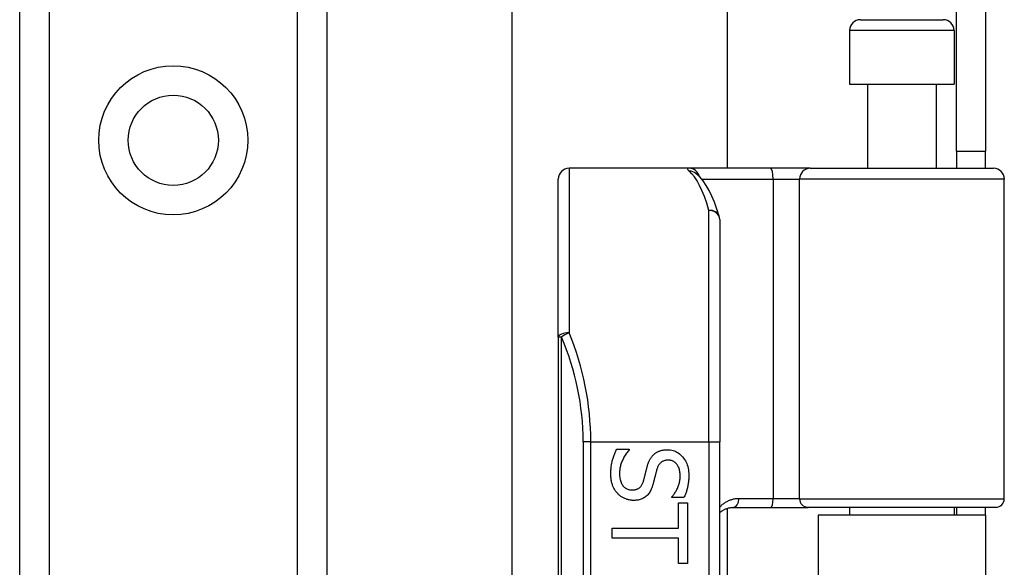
# Model space of a CAD drawing. Header units: inches. Extents: x 4 to 120, y 7 to 65.
# Tile 31 of 83: x 26.05 to 27.85, y 23.54 to 24.54. Entities that reach past the tile are written whole.
import ezdxf

# ---------------------------------------------------------------- set-up
doc = ezdxf.new("R2010")
doc.units = ezdxf.units.IN
doc.header["$MEASUREMENT"] = 0
doc.layers.add('Visible Edges(ANSI)', color=7, linetype='Continuous', lineweight=25)
doc.layers.add('Visible Tangent Edges(ANSI)', color=7, linetype='Continuous', lineweight=25)

msp = doc.modelspace()

# ---------------------------------------------------------------- linework, layer by layer
at = {"layer": 'Visible Edges(ANSI)'}
for p, q in [((26.045, 20.0175), (26.045, 47.3263)), ((26.607, 47.3263), (26.607, 20.0175)), ((26.9459, 23.4554), (26.9459, 43.8885)), ((27.3396, 43.0734), (27.3396, 24.2704)), ((27.759, 24.3014), (27.759, 24.6134)), ((27.812, 24.6134), (27.812, 24.3014)), ((27.5833, 24.5421), (27.7348, 24.5421)), ((27.5636, 24.5224), (27.5636, 24.424)), ((27.7545, 24.5224), (27.7545, 24.424)), ((27.5636, 24.424), (27.7545, 24.424)), ((27.5961, 24.424), (27.5961, 24.2704)), ((27.722, 24.424), (27.722, 24.2704)), ((27.759, 24.3014), (27.812, 24.3014)), ((27.759, 24.3014), (27.759, 24.2704)), ((27.812, 24.2704), (27.812, 24.3014)), ((27.2697, 24.2704), (27.0502, 24.2704)), ((27.4191, 24.2704), (27.2697, 24.2704)), ((27.4915, 24.2704), (27.4191, 24.2704)), ((27.4915, 24.2704), (27.8269, 24.2704)), ((27.0305, 23.9615), (27.0305, 24.2507)), ((27.2824, 24.261), (27.2819, 24.2614)), ((27.8465, 23.6661), (27.8465, 24.2507)), ((27.3258, 24.1767), (27.3258, 23.7704)), ((27.0305, 23.9615), (27.0305, 22.0793)), ((27.3258, 22.2704), (27.3258, 23.7704)), ((27.1374, 23.7567), (27.1604, 23.7567)), ((27.1604, 23.7567), (27.1604, 23.7554)), ((27.2385, 23.6684), (27.2385, 23.6697)), ((27.2604, 23.6684), (27.2385, 23.6684)), ((27.2506, 23.6584), (27.2669, 23.6584)), ((27.2506, 23.6122), (27.2506, 23.6584)), ((27.2669, 23.6584), (27.2669, 23.5477)), ((27.3396, 23.6485), (27.3396, 22.3924)), ((27.3516, 23.6503), (27.42, 23.6503)), ((27.42, 23.6503), (27.4875, 23.6503)), ((27.8308, 23.6503), (27.4875, 23.6503)), ((27.812, 23.6359), (27.506, 23.6359)), ((27.506, 23.6359), (27.506, 22.4049)), ((27.5636, 23.6503), (27.5636, 23.6359)), ((27.7545, 23.6503), (27.7545, 23.6359)), ((27.759, 23.6503), (27.759, 23.6359)), ((27.812, 23.6359), (27.812, 23.6503)), ((27.812, 23.6359), (27.812, 22.4049)), ((27.1291, 23.5939), (27.1291, 23.6122)), ((27.1291, 23.6122), (27.2506, 23.6122)), ((27.2506, 23.5939), (27.1291, 23.5939)), ((27.2506, 23.5477), (27.2506, 23.5939)), ((27.2669, 23.5477), (27.2506, 23.5477))]:
    msp.add_line(p, q, dxfattribs=at)
at = {"layer": 'Visible Edges(ANSI)', "flags": 128}
for points in [[(27.325, 24.1825), (27.3206, 24.1958), (27.3161, 24.2082), (27.3114, 24.2195), (27.3064, 24.2298), (27.3011, 24.2391), (27.2955, 24.2474), (27.2893, 24.2547), (27.2824, 24.261)], [(27.1267, 23.7115), (27.1267, 23.7139), (27.1267, 23.7163), (27.1268, 23.7187), (27.127, 23.7209), (27.1272, 23.7232), (27.1274, 23.7253), (27.1277, 23.7274), (27.128, 23.7294), (27.1284, 23.7314), (27.1288, 23.7333), (27.1293, 23.7351), (27.1298, 23.7369), (27.1303, 23.7387), (27.1309, 23.7404), (27.1314, 23.7421), (27.132, 23.7438), (27.1326, 23.7455), (27.1332, 23.7471), (27.1339, 23.7488), (27.1345, 23.7504), (27.1352, 23.752), (27.1359, 23.7536), (27.1366, 23.7551), (27.1374, 23.7567)], [(27.1604, 23.7554), (27.159, 23.7538), (27.1577, 23.7523), (27.1564, 23.7507), (27.1551, 23.7491), (27.154, 23.7474), (27.1528, 23.7457), (27.1518, 23.744), (27.1507, 23.7422), (27.1498, 23.7404), (27.1489, 23.7386), (27.148, 23.7368), (27.1472, 23.7349), (27.1464, 23.733), (27.1458, 23.7311), (27.1451, 23.7292), (27.1446, 23.7273), (27.1441, 23.7255), (27.1437, 23.7236), (27.1433, 23.7218), (27.143, 23.72), (27.1428, 23.7182), (27.1426, 23.7164), (27.1425, 23.7146), (27.1425, 23.7128)], [(27.1929, 23.724), (27.1932, 23.7252), (27.1935, 23.7263), (27.1939, 23.7275), (27.1942, 23.7286), (27.1946, 23.7297), (27.195, 23.7307), (27.1954, 23.7318), (27.1958, 23.7328), (27.1963, 23.7338), (27.1967, 23.7348), (27.1971, 23.7358), (27.1976, 23.7368), (27.1981, 23.7377), (27.1986, 23.7386), (27.1991, 23.7395), (27.1997, 23.7404), (27.2003, 23.7412), (27.2009, 23.7421), (27.2015, 23.7429), (27.2022, 23.7437), (27.2029, 23.7445), (27.2036, 23.7453), (27.2043, 23.746), (27.205, 23.7468)], [(27.205, 23.7468), (27.2058, 23.7474), (27.2066, 23.7481), (27.2074, 23.7488), (27.2083, 23.7494), (27.2091, 23.75), (27.21, 23.7505), (27.2109, 23.7511), (27.2118, 23.7516), (27.2128, 23.7521), (27.2138, 23.7525), (27.2147, 23.7529), (27.2158, 23.7533), (27.2168, 23.7537), (27.2179, 23.7541), (27.219, 23.7544), (27.2201, 23.7546), (27.2212, 23.7549), (27.2224, 23.7551), (27.2236, 23.7553), (27.2248, 23.7554), (27.226, 23.7555), (27.2273, 23.7556), (27.2286, 23.7557), (27.2299, 23.7557)], [(27.2299, 23.7557), (27.2327, 23.7556), (27.2354, 23.7553), (27.238, 23.7549), (27.2405, 23.7542), (27.243, 23.7534), (27.2453, 23.7524), (27.2476, 23.7512), (27.2499, 23.7499), (27.252, 23.7483), (27.2541, 23.7466), (27.2561, 23.7447), (27.258, 23.7426), (27.2598, 23.7404), (27.2615, 23.7381), (27.263, 23.7356), (27.2643, 23.7331), (27.2655, 23.7305), (27.2665, 23.7278), (27.2674, 23.7249), (27.2681, 23.722), (27.2687, 23.719), (27.269, 23.7159), (27.2693, 23.7127), (27.2694, 23.7093)], [(27.2318, 23.7366), (27.2304, 23.7366), (27.229, 23.7365), (27.2277, 23.7363), (27.2264, 23.7361), (27.2252, 23.7358), (27.224, 23.7354), (27.2229, 23.735), (27.2218, 23.7345), (27.2208, 23.734), (27.2198, 23.7334), (27.2188, 23.7327), (27.2179, 23.732), (27.2171, 23.7312), (27.2163, 23.7303), (27.2155, 23.7294), (27.2148, 23.7284), (27.2141, 23.7274), (27.2135, 23.7263), (27.2128, 23.7252), (27.2123, 23.724), (27.2118, 23.7227), (27.2113, 23.7214), (27.2108, 23.72), (27.2104, 23.7186)], [(27.2535, 23.7081), (27.2535, 23.7102), (27.2533, 23.7122), (27.2531, 23.7142), (27.2528, 23.7161), (27.2525, 23.7179), (27.252, 23.7196), (27.2515, 23.7213), (27.2508, 23.7229), (27.2501, 23.7245), (27.2494, 23.726), (27.2485, 23.7274), (27.2475, 23.7287), (27.2465, 23.73), (27.2454, 23.7311), (27.2443, 23.7322), (27.2431, 23.7331), (27.2419, 23.7339), (27.2406, 23.7346), (27.2393, 23.7352), (27.2379, 23.7357), (27.2365, 23.7361), (27.235, 23.7364), (27.2334, 23.7365), (27.2318, 23.7366)], [(27.1392, 23.6755), (27.1382, 23.6766), (27.1372, 23.6778), (27.1363, 23.6789), (27.1354, 23.6801), (27.1346, 23.6813), (27.1338, 23.6825), (27.1331, 23.6838), (27.1324, 23.6851), (27.1317, 23.6864), (27.131, 23.6877), (27.1304, 23.6891), (27.1299, 23.6905), (27.1294, 23.6919), (27.1289, 23.6934), (27.1285, 23.6949), (27.1281, 23.6965), (27.1278, 23.6982), (27.1275, 23.6999), (27.1272, 23.7017), (27.127, 23.7035), (27.1269, 23.7054), (27.1267, 23.7074), (27.1267, 23.7094), (27.1267, 23.7115)], [(27.1425, 23.7128), (27.1426, 23.7103), (27.1427, 23.708), (27.1429, 23.7057), (27.1432, 23.7035), (27.1436, 23.7014), (27.1441, 23.6995), (27.1447, 23.6976), (27.1453, 23.6959), (27.1461, 23.6942), (27.1469, 23.6927), (27.1478, 23.6912), (27.1488, 23.6899), (27.1499, 23.6886), (27.151, 23.6875), (27.1522, 23.6865), (27.1535, 23.6855), (27.1548, 23.6847), (27.1561, 23.684), (27.1576, 23.6834), (27.159, 23.683), (27.1606, 23.6826), (27.1622, 23.6823), (27.1638, 23.6822), (27.1655, 23.6821)], [(27.1866, 23.6991), (27.1869, 23.7001), (27.1872, 23.7012), (27.1875, 23.7022), (27.1877, 23.7032), (27.188, 23.7042), (27.1883, 23.7052), (27.1885, 23.7061), (27.1888, 23.7071), (27.189, 23.708), (27.1892, 23.7089), (27.1894, 23.7098), (27.1896, 23.7107), (27.1898, 23.7116), (27.1901, 23.7126), (27.1903, 23.7136), (27.1905, 23.7146), (27.1908, 23.7156), (27.1911, 23.7167), (27.1913, 23.7178), (27.1916, 23.719), (27.1919, 23.7202), (27.1922, 23.7214), (27.1925, 23.7227), (27.1929, 23.724)], [(27.2104, 23.7186), (27.2101, 23.7176), (27.2099, 23.7166), (27.2096, 23.7155), (27.2093, 23.7145), (27.209, 23.7133), (27.2087, 23.7122), (27.2084, 23.7109), (27.2081, 23.7097), (27.2078, 23.7084), (27.2075, 23.7071), (27.2072, 23.7058), (27.2068, 23.7044), (27.2065, 23.703), (27.2062, 23.7016), (27.2058, 23.7003), (27.2055, 23.6991), (27.2052, 23.6978), (27.2049, 23.6967), (27.2046, 23.6955), (27.2043, 23.6944), (27.204, 23.6933), (27.2037, 23.6923), (27.2034, 23.6913), (27.2031, 23.6904)], [(27.2385, 23.6697), (27.2395, 23.6708), (27.2405, 23.672), (27.2415, 23.6732), (27.2424, 23.6745), (27.2433, 23.6758), (27.2442, 23.6772), (27.245, 23.6786), (27.2459, 23.6801), (27.2467, 23.6817), (27.2475, 23.6832), (27.2483, 23.6849), (27.249, 23.6866), (27.2498, 23.6883), (27.2504, 23.69), (27.251, 23.6918), (27.2515, 23.6935), (27.252, 23.6953), (27.2524, 23.6971), (27.2527, 23.6989), (27.253, 23.7007), (27.2532, 23.7025), (27.2534, 23.7044), (27.2535, 23.7062), (27.2535, 23.7081)], [(27.2694, 23.7093), (27.2693, 23.7074), (27.2693, 23.7055), (27.2692, 23.7036), (27.2691, 23.7018), (27.269, 23.6999), (27.2688, 23.6981), (27.2686, 23.6963), (27.2683, 23.6945), (27.2681, 23.6927), (27.2678, 23.6909), (27.2674, 23.6892), (27.2671, 23.6875), (27.2667, 23.6858), (27.2663, 23.6841), (27.2658, 23.6824), (27.2653, 23.6808), (27.2648, 23.6791), (27.2643, 23.6775), (27.2637, 23.676), (27.2631, 23.6744), (27.2625, 23.6729), (27.2618, 23.6713), (27.2611, 23.6698), (27.2604, 23.6684)], [(27.1655, 23.6821), (27.1669, 23.6821), (27.1682, 23.6822), (27.1694, 23.6824), (27.1707, 23.6826), (27.1719, 23.6828), (27.173, 23.6831), (27.1741, 23.6835), (27.1751, 23.6839), (27.1761, 23.6844), (27.1771, 23.6849), (27.178, 23.6855), (27.1789, 23.6862), (27.1797, 23.6869), (27.1806, 23.6877), (27.1813, 23.6885), (27.1821, 23.6894), (27.1827, 23.6904), (27.1834, 23.6914), (27.184, 23.6925), (27.1846, 23.6937), (27.1852, 23.695), (27.1857, 23.6963), (27.1862, 23.6976), (27.1866, 23.6991)], [(27.2031, 23.6904), (27.2024, 23.6881), (27.2016, 23.6858), (27.2007, 23.6837), (27.1997, 23.6818), (27.1987, 23.6799), (27.1977, 23.6781), (27.1966, 23.6764), (27.1954, 23.6748), (27.1941, 23.6734), (27.1928, 23.672), (27.1915, 23.6707), (27.19, 23.6696), (27.1885, 23.6685), (27.187, 23.6676), (27.1854, 23.6667), (27.1837, 23.6659), (27.182, 23.6652), (27.1802, 23.6647), (27.1784, 23.6641), (27.1765, 23.6637), (27.1746, 23.6634), (27.1726, 23.6632), (27.1705, 23.663), (27.1684, 23.663)], [(27.1684, 23.663), (27.1671, 23.663), (27.1657, 23.6631), (27.1644, 23.6632), (27.163, 23.6634), (27.1617, 23.6636), (27.1603, 23.6638), (27.159, 23.6641), (27.1577, 23.6645), (27.1564, 23.6649), (27.1551, 23.6653), (27.1538, 23.6658), (27.1524, 23.6663), (27.1512, 23.6669), (27.1499, 23.6675), (27.1487, 23.6681), (27.1475, 23.6688), (27.1463, 23.6695), (27.1452, 23.6702), (27.1441, 23.671), (27.1431, 23.6719), (27.142, 23.6727), (27.141, 23.6736), (27.1401, 23.6745), (27.1392, 23.6755)], [(27.3258, 23.6408), (27.3267, 23.6415), (27.3276, 23.6422), (27.3285, 23.6429), (27.3294, 23.6435), (27.3304, 23.6441), (27.3313, 23.6447), (27.3323, 23.6453), (27.3333, 23.6459), (27.3343, 23.6464), (27.3354, 23.6469), (27.3364, 23.6473), (27.3375, 23.6477), (27.3386, 23.6481), (27.3397, 23.6485), (27.3408, 23.6488), (27.342, 23.6492), (27.3431, 23.6494), (27.3443, 23.6497), (27.3455, 23.6499), (27.3467, 23.65), (27.3479, 23.6502), (27.3491, 23.6503), (27.3504, 23.6503), (27.3516, 23.6503)]]:
    msp.add_lwpolyline(points, dxfattribs=at)
at = {"layer": 'Visible Edges(ANSI)'}
msp.add_circle((26.326, 24.3215), 0.0825, dxfattribs=at)
for centre, radius, start, end in [((27.5833, 24.5224), 0.0197, 90, 180), ((27.7348, 24.5224), 0.0197, 0, 90), ((27.0502, 24.2507), 0.0197, 90, 180), ((27.8269, 24.2507), 0.0197, 0, 90), ((27.3061, 24.1767), 0.0197, 0, 17.0415), ((27.8308, 23.6661), 0.0157, 270, 0)]:
    msp.add_arc(centre, radius, start, end, dxfattribs=at)
at = {"layer": 'Visible Tangent Edges(ANSI)'}
for p, q in [((26.0989, 47.3263), (26.0989, 20.0175)), ((26.5532, 20.0175), (26.5532, 47.3263)), ((27.7545, 24.5224), (27.5636, 24.5224)), ((27.0502, 24.2704), (27.0502, 23.9693)), ((27.2929, 24.2507), (27.4236, 24.2507)), ((27.4236, 24.2507), (27.4236, 23.6661)), ((27.4236, 24.2507), (27.4718, 24.2507)), ((27.8465, 24.2507), (27.4718, 24.2507)), ((27.4718, 23.6661), (27.4718, 24.2507)), ((27.3061, 23.7704), (27.3061, 24.1933)), ((27.0363, 23.9615), (27.0305, 23.9615)), ((27.0363, 22.0793), (27.0363, 23.9615)), ((27.0899, 23.7704), (27.076, 23.7704)), ((27.076, 23.7704), (27.076, 22.2704)), ((27.0899, 23.7704), (27.3061, 23.7704)), ((27.0899, 22.2704), (27.0899, 23.7704)), ((27.3061, 23.7704), (27.3061, 22.2704)), ((27.3061, 23.7704), (27.3258, 23.7704)), ((27.4236, 23.6661), (27.3607, 23.6661)), ((27.4718, 23.6661), (27.4236, 23.6661)), ((27.4718, 23.6661), (27.8465, 23.6661))]:
    msp.add_line(p, q, dxfattribs=at)
at = {"layer": 'Visible Tangent Edges(ANSI)', "flags": 128}
for points in [[(27.2697, 24.2704), (27.2692, 24.2704), (27.2687, 24.2704), (27.2683, 24.2703), (27.268, 24.2703), (27.2677, 24.2702), (27.2674, 24.2701), (27.2672, 24.27), (27.267, 24.2698), (27.2669, 24.2697), (27.2668, 24.2695), (27.2668, 24.2693), (27.2668, 24.269), (27.2668, 24.2688), (27.2669, 24.2685), (27.2671, 24.2683), (27.2673, 24.268), (27.2675, 24.2677), (27.2678, 24.2673), (27.2681, 24.267), (27.2684, 24.2666), (27.2689, 24.2662), (27.2693, 24.2658), (27.2698, 24.2654), (27.2703, 24.2649)], [(27.3607, 23.6661), (27.359, 23.6661), (27.3573, 23.666), (27.3557, 23.6658), (27.354, 23.6656), (27.3524, 23.6653), (27.3507, 23.665), (27.3491, 23.6646), (27.3476, 23.6642), (27.346, 23.6637), (27.3445, 23.6632), (27.343, 23.6626), (27.3415, 23.662), (27.3401, 23.6613), (27.3386, 23.6606), (27.3372, 23.6598), (27.3358, 23.659), (27.3345, 23.6581), (27.3332, 23.6572), (27.3319, 23.6563), (27.3306, 23.6553), (27.3294, 23.6543), (27.3282, 23.6532), (27.327, 23.6521), (27.3258, 23.6509)]]:
    msp.add_lwpolyline(points, dxfattribs=at)
at = {"layer": 'Visible Tangent Edges(ANSI)'}
msp.add_circle((26.326, 24.3215), 0.1363, dxfattribs=at)
msp.add_arc((26.5956, 23.7704), 0.4803, 0, 23.4439, dxfattribs=at)
for centre, major_axis, ratio, start_param, end_param in [((27.2697, 24.2507), (0, 0.0197), 0.985236, 4.962801, 6.283185), ((27.4191, 24.2507), (0, 0.0197), 0.225879, 4.712389, 6.283185), ((27.4915, 24.2507), (0, 0.0197), 0.998608, 0, 1.570796), ((27.2703, 24.2455), (0.012, 0.0156), 0.971402, 0, 0.672693), ((27.2566, 23.7704), (0, -0.5), 0.185699, 2.578938, 2.993098), ((27.3061, 24.1767), (0.0188, 0.0058), 0.834757, 0, 1.320298), ((27.3061, 24.1767), (0.0197, 0), 0.845842, 0, 1.570796), ((27.0502, 23.9615), (-0.0197, 0), 0.39785, 4.712389, 6.283185), ((27.0502, 23.9615), (0.0181, 0.0078), 0.369668, 1.411843, 2.276718), ((26.6096, 23.7704), (0, 0.5), 0.96063, 4.712389, 5.121562), ((27.3516, 23.6661), (0, -0.0157), 0.580671, 0, 1.570796), ((27.42, 23.6661), (0, -0.0157), 0.225879, 0, 1.570796), ((27.4875, 23.6661), (0, -0.0157), 0.998608, 4.712389, 6.283185)]:
    msp.add_ellipse(centre, major_axis=major_axis, ratio=ratio, start_param=start_param, end_param=end_param, dxfattribs=at)

doc.saveas('drawing.dxf')
